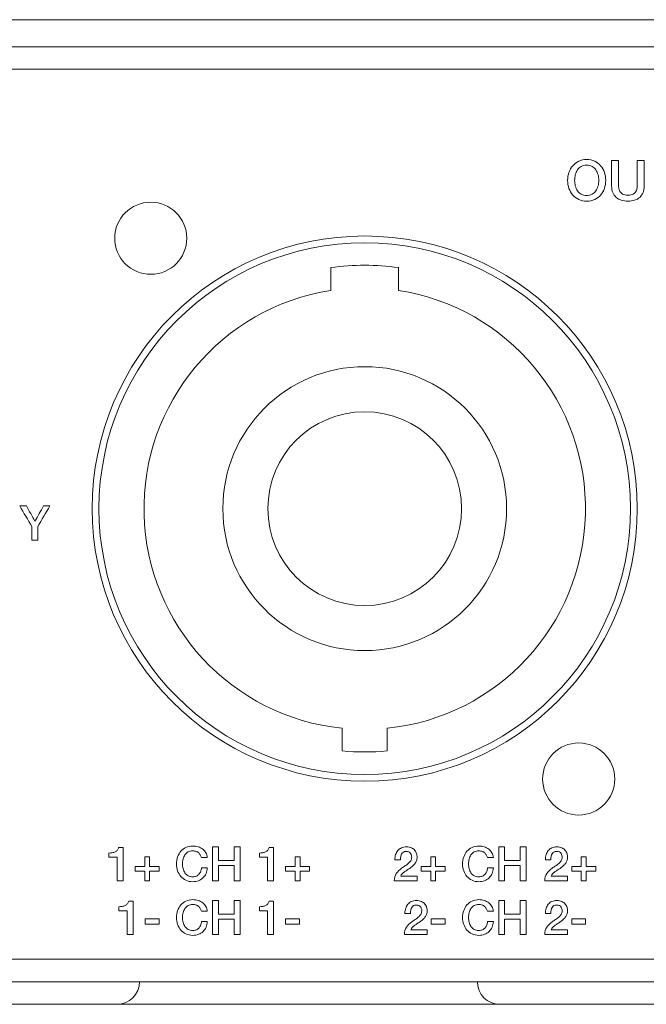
# Model space of a CAD drawing. Header units: millimetres. Extents: x 0 to 2122, y 0 to 1639.
# Tile 57 of 85: x 1693 to 1721, y 784 to 828. Entities that reach past the tile are written whole.
import ezdxf

# ---------------------------------------------------------------- set-up
doc = ezdxf.new("R2010")
doc.units = ezdxf.units.MM
doc.layers.add('1', color=7, linetype='Continuous', true_color=0xffffff)
doc.layers.add('2', color=7, linetype='Continuous', true_color=0xffffff)

msp = doc.modelspace()

# ---------------------------------------------------------------- linework, layer by layer
at = {"layer": '1', "color": 7, "linetype": 'Continuous', "lineweight": 13}
for p, q in [((1889.126, 827.737), (1474.126, 827.737)), ((1889.126, 826.537), (1474.126, 826.537)), ((1889.526, 825.537), (1473.726, 825.537)), ((1706.626, 816.733), (1706.626, 815.722)), ((1709.626, 815.722), (1709.626, 816.733)), ((1707.126, 796.288), (1707.126, 795.284)), ((1709.126, 795.284), (1709.126, 796.288)), ((1889.526, 786.037), (1473.726, 786.037)), ((1473.726, 785.037), (1889.526, 785.037)), ((1697.126, 784.037), (1687.126, 784.037)), ((1714.124, 784.037), (1697.122, 784.037)), ((1724.126, 784.037), (1714.126, 784.037))]:
    msp.add_line(p, q, dxfattribs=at)
for centre, radius in [((1698.626, 818.037), 1.6), ((1708.126, 806.037), 12.1), ((1708.126, 806.037), 11.8), ((1708.126, 806.037), 6.3), ((1708.126, 806.037), 4.3), ((1717.626, 794.037), 1.6)]:
    msp.add_circle(centre, radius, dxfattribs=at)
for centre, radius, start, end in [((1708.126, 806.037), 10.8, 82.0164, 97.9836), ((1708.126, 806.037), 9.8, 98.8044, 264.1433), ((1708.126, 806.037), 9.8, 275.8567, 81.1956), ((1708.126, 806.037), 10.8, 264.6872, 275.3128), ((1714.126, 785.037), 1, 180, 270)]:
    msp.add_arc(centre, radius, start, end, dxfattribs=at)
at = {"layer": '1', "color": 7, "linetype": 'Continuous', "lineweight": 13, "extrusion": (0, 0, -1)}
msp.add_arc((-1697.126, 785.037), 1, 180, 270, dxfattribs=at)
at = {"layer": '2', "color": 7, "linetype": 'Continuous', "lineweight": 13}
for points, knots in [([(1717.194, 820.962), (1717.233, 821.075), (1717.288, 821.173), (1717.433, 821.341), (1717.522, 821.407), (1717.626, 821.457)], [0.8125, 0.8125, 0.8125, 0.8125, 0.875, 0.875, 0.9375, 0.9375, 0.9375, 0.9375]), ([(1719.139, 820.064), (1719.104, 820.148), (1719.087, 820.247), (1719.087, 820.36), (1719.087, 820.36), (1719.087, 821.489), (1719.087, 821.489)], [0.90909091, 0.90909091, 0.90909091, 0.90909091, 0.95454545, 0.95454545, 0.95454545, 1, 1, 1, 1]), ([(1720.216, 820.281), (1720.222, 820.342), (1720.225, 820.402), (1720.225, 820.461), (1720.225, 820.461), (1720.225, 821.489), (1720.225, 821.489)], [0.40909091, 0.40909091, 0.40909091, 0.40909091, 0.45454545, 0.45454545, 0.45454545, 0.5, 0.5, 0.5, 0.5]), ([(1717.194, 820.249), (1717.155, 820.361), (1717.136, 820.48), (1717.136, 820.607), (1717.136, 820.732), (1717.155, 820.851), (1717.194, 820.962)], [0.6875, 0.6875, 0.6875, 0.6875, 0.75, 0.75, 0.75, 0.8125, 0.8125, 0.8125, 0.8125]), ([(1717.476, 820.854), (1717.455, 820.773), (1717.445, 820.691), (1717.445, 820.523), (1717.455, 820.441), (1717.476, 820.36)], [0.1875, 0.1875, 0.1875, 0.1875, 0.25, 0.25, 0.3125, 0.3125, 0.3125, 0.3125]), ([(1718.485, 820.36), (1718.506, 820.441), (1718.516, 820.523), (1718.516, 820.691), (1718.506, 820.773), (1718.485, 820.854)], [0.6875, 0.6875, 0.6875, 0.6875, 0.75, 0.75, 0.8125, 0.8125, 0.8125, 0.8125]), ([(1718.767, 820.962), (1718.806, 820.851), (1718.825, 820.732), (1718.825, 820.607), (1718.825, 820.48), (1718.806, 820.361), (1718.767, 820.249)], [0.1875, 0.1875, 0.1875, 0.1875, 0.25, 0.25, 0.25, 0.3125, 0.3125, 0.3125, 0.3125]), ([(1719.396, 820.461), (1719.396, 820.402), (1719.398, 820.342), (1719.41, 820.22), (1719.426, 820.166), (1719.481, 820.068), (1719.521, 820.028), (1719.577, 819.997)], [0.0909091, 0.0909091, 0.0909091, 0.0909091, 0.1363636, 0.1363636, 0.1818182, 0.1818182, 0.2272727, 0.2272727, 0.2272727, 0.2272727]), ([(1718.335, 819.756), (1718.23, 819.708), (1718.112, 819.683), (1717.849, 819.683), (1717.73, 819.708), (1717.522, 819.805), (1717.433, 819.871), (1717.36, 819.955)], [0.4375, 0.4375, 0.4375, 0.4375, 0.5, 0.5, 0.5625, 0.5625, 0.625, 0.625, 0.625, 0.625]), ([(1717.737, 819.992), (1717.806, 819.954), (1717.887, 819.936), (1718.074, 819.936), (1718.155, 819.954), (1718.224, 819.992)], [0.4375, 0.4375, 0.4375, 0.4375, 0.5, 0.5, 0.5625, 0.5625, 0.5625, 0.5625]), ([(1719.577, 819.997), (1719.632, 819.966), (1719.71, 819.95), (1719.911, 819.95), (1719.989, 819.966), (1720.044, 819.997)], [0.22727273, 0.22727273, 0.22727273, 0.22727273, 0.27272727, 0.27272727, 0.31818182, 0.31818182, 0.31818182, 0.31818182]), ([(1720.482, 820.064), (1720.447, 819.98), (1720.398, 819.909), (1720.271, 819.796), (1720.196, 819.754), (1720.107, 819.726)], [0.63636364, 0.63636364, 0.63636364, 0.63636364, 0.68181818, 0.68181818, 0.72727273, 0.72727273, 0.72727273, 0.72727273]), ([(1720.107, 819.726), (1720.018, 819.697), (1719.919, 819.683), (1719.702, 819.683), (1719.603, 819.697), (1719.514, 819.726)], [0.72727273, 0.72727273, 0.72727273, 0.72727273, 0.77272727, 0.77272727, 0.81818182, 0.81818182, 0.81818182, 0.81818182]), ([(1700.191, 790.999), (1700.281, 791.041), (1700.382, 791.062), (1700.495, 791.062), (1700.579, 791.062), (1700.66, 791.051), (1700.809, 791.004), (1700.875, 790.97), (1700.989, 790.881), (1701.035, 790.827), (1701.071, 790.764)], [0.8235294, 0.8235294, 0.8235294, 0.8235294, 0.8529412, 0.8529412, 0.8529412, 0.8823529, 0.8823529, 0.9117647, 0.9117647, 0.9411765, 0.9411765, 0.9411765, 0.9411765]), ([(1703.726, 790.806), (1703.765, 790.826), (1703.798, 790.851), (1703.853, 790.914), (1703.871, 790.952), (1703.88, 790.997)], [0.2, 0.2, 0.2, 0.2, 0.3, 0.3, 0.4, 0.4, 0.4, 0.4]), ([(1709.498, 790.682), (1709.52, 790.752), (1709.553, 790.813), (1709.641, 790.914), (1709.694, 790.954), (1709.819, 791.012), (1709.892, 791.026), (1709.976, 791.026), (1710.066, 791.026), (1710.141, 791.012), (1710.202, 790.982)], [0.5, 0.5, 0.5, 0.5, 0.5294118, 0.5294118, 0.5588235, 0.5588235, 0.5882353, 0.5882353, 0.5882353, 0.6176471, 0.6176471, 0.6176471, 0.6176471]), ([(1712.521, 790.576), (1712.554, 790.672), (1712.602, 790.756), (1712.726, 790.899), (1712.802, 790.957), (1712.891, 790.999)], [0.76470588, 0.76470588, 0.76470588, 0.76470588, 0.79411765, 0.79411765, 0.82352941, 0.82352941, 0.82352941, 0.82352941]), ([(1712.891, 790.999), (1712.981, 791.041), (1713.082, 791.062), (1713.195, 791.062), (1713.28, 791.062), (1713.359, 791.051), (1713.509, 791.004), (1713.575, 790.97), (1713.689, 790.881), (1713.736, 790.827), (1713.771, 790.764)], [0.8235294, 0.8235294, 0.8235294, 0.8235294, 0.8529412, 0.8529412, 0.8529412, 0.8823529, 0.8823529, 0.9117647, 0.9117647, 0.9411765, 0.9411765, 0.9411765, 0.9411765]), ([(1716.179, 790.682), (1716.2, 790.752), (1716.233, 790.813), (1716.321, 790.914), (1716.374, 790.954), (1716.5, 791.012), (1716.573, 791.026), (1716.655, 791.026), (1716.746, 791.026), (1716.822, 791.012), (1716.943, 790.952), (1716.992, 790.915), (1717.029, 790.87)], [0.5, 0.5, 0.5, 0.5, 0.5294118, 0.5294118, 0.5588235, 0.5588235, 0.5882353, 0.5882353, 0.5882353, 0.6176471, 0.6176471, 0.6470588, 0.6470588, 0.6470588, 0.6470588]), ([(1699.821, 789.964), (1699.787, 790.06), (1699.771, 790.162), (1699.771, 790.378), (1699.787, 790.48), (1699.821, 790.576)], [0.70588235, 0.70588235, 0.70588235, 0.70588235, 0.73529412, 0.73529412, 0.76470588, 0.76470588, 0.76470588, 0.76470588]), ([(1700.749, 790.762), (1700.718, 790.789), (1700.681, 790.809), (1700.598, 790.839), (1700.55, 790.847), (1700.495, 790.847), (1700.414, 790.847), (1700.345, 790.83), (1700.228, 790.765), (1700.18, 790.722), (1700.144, 790.668)], [0.0588235, 0.0588235, 0.0588235, 0.0588235, 0.0882353, 0.0882353, 0.1176471, 0.1176471, 0.1176471, 0.1470588, 0.1470588, 0.1764706, 0.1764706, 0.1764706, 0.1764706]), ([(1710.088, 790.799), (1710.055, 790.817), (1710.013, 790.825), (1709.961, 790.825), (1709.913, 790.825), (1709.873, 790.816), (1709.81, 790.778), (1709.784, 790.752), (1709.746, 790.685), (1709.732, 790.646), (1709.723, 790.601)], [0.2941176, 0.2941176, 0.2941176, 0.2941176, 0.3235294, 0.3235294, 0.3235294, 0.3529412, 0.3529412, 0.3823529, 0.3823529, 0.4117647, 0.4117647, 0.4117647, 0.4117647]), ([(1710.058, 790.286), (1710.102, 790.324), (1710.138, 790.365), (1710.194, 790.454), (1710.209, 790.505), (1710.211, 790.563)], [0.14705882, 0.14705882, 0.14705882, 0.14705882, 0.17647059, 0.17647059, 0.20588235, 0.20588235, 0.20588235, 0.20588235]), ([(1710.211, 790.563), (1710.211, 790.59), (1710.207, 790.618), (1710.195, 790.679), (1710.182, 790.707), (1710.164, 790.733)], [0.20588235, 0.20588235, 0.20588235, 0.20588235, 0.23529412, 0.23529412, 0.26470588, 0.26470588, 0.26470588, 0.26470588]), ([(1710.349, 790.87), (1710.387, 790.825), (1710.413, 790.776), (1710.444, 790.67), (1710.452, 790.619), (1710.452, 790.571), (1710.452, 790.512), (1710.443, 790.458), (1710.424, 790.411)], [0.64705882, 0.64705882, 0.64705882, 0.64705882, 0.67647059, 0.67647059, 0.70588235, 0.70588235, 0.70588235, 0.73529412, 0.73529412, 0.73529412, 0.73529412]), ([(1712.521, 789.964), (1712.488, 790.06), (1712.471, 790.162), (1712.471, 790.378), (1712.488, 790.48), (1712.521, 790.576)], [0.70588235, 0.70588235, 0.70588235, 0.70588235, 0.73529412, 0.73529412, 0.76470588, 0.76470588, 0.76470588, 0.76470588]), ([(1713.449, 790.762), (1713.418, 790.789), (1713.382, 790.809), (1713.298, 790.839), (1713.25, 790.847), (1713.195, 790.847), (1713.114, 790.847), (1713.045, 790.83), (1712.928, 790.765), (1712.88, 790.722), (1712.807, 790.613), (1712.78, 790.552), (1712.745, 790.413), (1712.736, 790.343), (1712.736, 790.199), (1712.745, 790.128), (1712.78, 789.99), (1712.807, 789.928), (1712.88, 789.82), (1712.928, 789.776), (1713.045, 789.711), (1713.114, 789.695), (1713.195, 789.695), (1713.254, 789.695), (1713.306, 789.705), (1713.352, 789.726)], [0.0588235, 0.0588235, 0.0588235, 0.0588235, 0.0882353, 0.0882353, 0.1176471, 0.1176471, 0.1176471, 0.1470588, 0.1470588, 0.1764706, 0.1764706, 0.2058824, 0.2058824, 0.2352941, 0.2352941, 0.2647059, 0.2647059, 0.2941176, 0.2941176, 0.3235294, 0.3235294, 0.3529412, 0.3529412, 0.3529412, 0.3823529, 0.3823529, 0.3823529, 0.3823529]), ([(1716.844, 790.733), (1716.826, 790.759), (1716.8, 790.781), (1716.736, 790.817), (1716.693, 790.825), (1716.641, 790.825), (1716.593, 790.825), (1716.553, 790.816), (1716.521, 790.797)], [0.26470588, 0.26470588, 0.26470588, 0.26470588, 0.29411765, 0.29411765, 0.32352941, 0.32352941, 0.32352941, 0.35294118, 0.35294118, 0.35294118, 0.35294118]), ([(1716.89, 790.563), (1716.89, 790.59), (1716.888, 790.618), (1716.875, 790.679), (1716.862, 790.707), (1716.844, 790.733)], [0.20588235, 0.20588235, 0.20588235, 0.20588235, 0.23529412, 0.23529412, 0.26470588, 0.26470588, 0.26470588, 0.26470588]), ([(1717.029, 790.87), (1717.066, 790.825), (1717.093, 790.776), (1717.124, 790.67), (1717.132, 790.619), (1717.132, 790.571), (1717.132, 790.512), (1717.123, 790.458), (1717.086, 790.363), (1717.062, 790.318), (1716.999, 790.238), (1716.964, 790.201), (1716.925, 790.167)], [0.6470588, 0.6470588, 0.6470588, 0.6470588, 0.6764706, 0.6764706, 0.7058824, 0.7058824, 0.7058824, 0.7352941, 0.7352941, 0.7647059, 0.7647059, 0.7941176, 0.7941176, 0.7941176, 0.7941176]), ([(1700.062, 790.482), (1700.045, 790.413), (1700.035, 790.343), (1700.035, 790.199), (1700.045, 790.128), (1700.062, 790.059)], [0.20588235, 0.20588235, 0.20588235, 0.20588235, 0.23529412, 0.23529412, 0.26470588, 0.26470588, 0.26470588, 0.26470588]), ([(1709.764, 790.076), (1709.812, 790.111), (1709.862, 790.146), (1709.966, 790.212), (1710.014, 790.248), (1710.058, 790.286)], [0.08823529, 0.08823529, 0.08823529, 0.08823529, 0.11764706, 0.11764706, 0.14705882, 0.14705882, 0.14705882, 0.14705882]), ([(1710.35, 790.278), (1710.319, 790.238), (1710.284, 790.201), (1710.205, 790.133), (1710.164, 790.101), (1710.079, 790.042), (1710.037, 790.014), (1709.995, 789.987)], [0.76470588, 0.76470588, 0.76470588, 0.76470588, 0.79411765, 0.79411765, 0.82352941, 0.82352941, 0.85294118, 0.85294118, 0.85294118, 0.85294118]), ([(1716.444, 790.076), (1716.492, 790.111), (1716.542, 790.146), (1716.647, 790.212), (1716.695, 790.248), (1716.782, 790.324), (1716.818, 790.365), (1716.846, 790.409)], [0.08823529, 0.08823529, 0.08823529, 0.08823529, 0.11764706, 0.11764706, 0.14705882, 0.14705882, 0.17647059, 0.17647059, 0.17647059, 0.17647059]), ([(1700.144, 789.874), (1700.18, 789.82), (1700.228, 789.776), (1700.345, 789.711), (1700.414, 789.695), (1700.495, 789.695), (1700.554, 789.695), (1700.606, 789.705), (1700.697, 789.746), (1700.736, 789.774), (1700.768, 789.81)], [0.2941176, 0.2941176, 0.2941176, 0.2941176, 0.3235294, 0.3235294, 0.3529412, 0.3529412, 0.3529412, 0.3823529, 0.3823529, 0.4117647, 0.4117647, 0.4117647, 0.4117647]), ([(1701.138, 790.091), (1701.133, 790.001), (1701.113, 789.918), (1701.047, 789.768), (1701.002, 789.704), (1700.889, 789.595), (1700.823, 789.553), (1700.747, 789.524)], [0.5, 0.5, 0.5, 0.5, 0.52941176, 0.52941176, 0.55882353, 0.55882353, 0.58823529, 0.58823529, 0.58823529, 0.58823529]), ([(1700.768, 789.81), (1700.8, 789.846), (1700.826, 789.888), (1700.862, 789.984), (1700.874, 790.036), (1700.88, 790.091)], [0.41176471, 0.41176471, 0.41176471, 0.41176471, 0.44117647, 0.44117647, 0.47058824, 0.47058824, 0.47058824, 0.47058824]), ([(1709.438, 789.515), (1709.439, 789.638), (1709.469, 789.745), (1709.584, 789.929), (1709.664, 790.008), (1709.764, 790.076)], [0.02941176, 0.02941176, 0.02941176, 0.02941176, 0.05882353, 0.05882353, 0.08823529, 0.08823529, 0.08823529, 0.08823529]), ([(1709.995, 789.987), (1709.952, 789.96), (1709.913, 789.934), (1709.841, 789.88), (1709.81, 789.852), (1709.756, 789.794), (1709.738, 789.764), (1709.728, 789.731)], [0.85294118, 0.85294118, 0.85294118, 0.85294118, 0.88235294, 0.88235294, 0.91176471, 0.91176471, 0.94117647, 0.94117647, 0.94117647, 0.94117647]), ([(1712.891, 789.542), (1712.802, 789.583), (1712.726, 789.64), (1712.602, 789.784), (1712.554, 789.868), (1712.521, 789.964)], [0.64705882, 0.64705882, 0.64705882, 0.64705882, 0.67647059, 0.67647059, 0.70588235, 0.70588235, 0.70588235, 0.70588235]), ([(1713.352, 789.726), (1713.397, 789.746), (1713.436, 789.774), (1713.501, 789.846), (1713.526, 789.888), (1713.544, 789.936)], [0.38235294, 0.38235294, 0.38235294, 0.38235294, 0.41176471, 0.41176471, 0.44117647, 0.44117647, 0.44117647, 0.44117647]), ([(1716.118, 789.515), (1716.12, 789.638), (1716.149, 789.745), (1716.265, 789.929), (1716.344, 790.008), (1716.444, 790.076)], [0.02941176, 0.02941176, 0.02941176, 0.02941176, 0.05882353, 0.05882353, 0.08823529, 0.08823529, 0.08823529, 0.08823529]), ([(1716.802, 790.072), (1716.759, 790.042), (1716.717, 790.014), (1716.633, 789.96), (1716.593, 789.934), (1716.521, 789.88), (1716.49, 789.852), (1716.463, 789.823)], [0.82352941, 0.82352941, 0.82352941, 0.82352941, 0.85294118, 0.85294118, 0.88235294, 0.88235294, 0.91176471, 0.91176471, 0.91176471, 0.91176471]), ([(1700.747, 789.524), (1700.67, 789.494), (1700.587, 789.479), (1700.495, 789.479), (1700.382, 789.479), (1700.281, 789.5), (1700.191, 789.542)], [0.58823529, 0.58823529, 0.58823529, 0.58823529, 0.61764706, 0.61764706, 0.61764706, 0.64705882, 0.64705882, 0.64705882, 0.64705882]), ([(1713.646, 789.65), (1713.59, 789.595), (1713.523, 789.553), (1713.371, 789.494), (1713.287, 789.479), (1713.195, 789.479), (1713.082, 789.479), (1712.981, 789.5), (1712.891, 789.542)], [0.55882353, 0.55882353, 0.55882353, 0.55882353, 0.58823529, 0.58823529, 0.61764706, 0.61764706, 0.61764706, 0.64705882, 0.64705882, 0.64705882, 0.64705882]), ([(1697.362, 788.383), (1697.41, 788.392), (1697.454, 788.406), (1697.531, 788.445), (1697.564, 788.471), (1697.592, 788.502)], [0.1, 0.1, 0.1, 0.1, 0.2, 0.2, 0.3, 0.3, 0.3, 0.3]), ([(1700.64, 788.443), (1700.598, 788.458), (1700.55, 788.466), (1700.495, 788.466), (1700.414, 788.466), (1700.345, 788.449), (1700.228, 788.384), (1700.18, 788.341), (1700.144, 788.287)], [0.08823529, 0.08823529, 0.08823529, 0.08823529, 0.11764706, 0.11764706, 0.11764706, 0.14705882, 0.14705882, 0.17647059, 0.17647059, 0.17647059, 0.17647059]), ([(1700.191, 788.618), (1700.281, 788.66), (1700.382, 788.682), (1700.495, 788.682), (1700.579, 788.682), (1700.66, 788.67), (1700.809, 788.623), (1700.875, 788.589), (1700.989, 788.501), (1701.036, 788.447), (1701.071, 788.383)], [0.8235294, 0.8235294, 0.8235294, 0.8235294, 0.8529412, 0.8529412, 0.8529412, 0.8823529, 0.8823529, 0.9117647, 0.9117647, 0.9411765, 0.9411765, 0.9411765, 0.9411765]), ([(1703.726, 788.425), (1703.765, 788.445), (1703.798, 788.471), (1703.853, 788.533), (1703.871, 788.571), (1703.88, 788.616)], [0.2, 0.2, 0.2, 0.2, 0.3, 0.3, 0.4, 0.4, 0.4, 0.4]), ([(1710.611, 788.352), (1710.592, 788.379), (1710.567, 788.4), (1710.502, 788.436), (1710.459, 788.444), (1710.407, 788.444), (1710.359, 788.444), (1710.32, 788.435), (1710.256, 788.397), (1710.231, 788.371), (1710.193, 788.304), (1710.178, 788.265), (1710.169, 788.22)], [0.2647059, 0.2647059, 0.2647059, 0.2647059, 0.2941176, 0.2941176, 0.3235294, 0.3235294, 0.3235294, 0.3529412, 0.3529412, 0.3823529, 0.3823529, 0.4117647, 0.4117647, 0.4117647, 0.4117647]), ([(1710.203, 788.602), (1710.266, 788.631), (1710.339, 788.646), (1710.422, 788.646), (1710.512, 788.646), (1710.588, 788.631), (1710.709, 788.571), (1710.758, 788.534), (1710.796, 788.489)], [0.55882353, 0.55882353, 0.55882353, 0.55882353, 0.58823529, 0.58823529, 0.58823529, 0.61764706, 0.61764706, 0.64705882, 0.64705882, 0.64705882, 0.64705882]), ([(1710.796, 788.489), (1710.833, 788.444), (1710.86, 788.395), (1710.891, 788.289), (1710.898, 788.238), (1710.898, 788.19), (1710.898, 788.131), (1710.889, 788.078), (1710.871, 788.03)], [0.64705882, 0.64705882, 0.64705882, 0.64705882, 0.67647059, 0.67647059, 0.70588235, 0.70588235, 0.70588235, 0.73529412, 0.73529412, 0.73529412, 0.73529412]), ([(1713.34, 788.443), (1713.298, 788.458), (1713.25, 788.466), (1713.195, 788.466), (1713.114, 788.466), (1713.045, 788.449), (1712.928, 788.384), (1712.88, 788.341), (1712.844, 788.287)], [0.08823529, 0.08823529, 0.08823529, 0.08823529, 0.11764706, 0.11764706, 0.11764706, 0.14705882, 0.14705882, 0.17647059, 0.17647059, 0.17647059, 0.17647059]), ([(1712.891, 788.618), (1712.981, 788.66), (1713.082, 788.682), (1713.195, 788.682), (1713.279, 788.682), (1713.36, 788.67), (1713.509, 788.623), (1713.575, 788.589), (1713.689, 788.501), (1713.736, 788.447), (1713.771, 788.383)], [0.8235294, 0.8235294, 0.8235294, 0.8235294, 0.8529412, 0.8529412, 0.8529412, 0.8823529, 0.8823529, 0.9117647, 0.9117647, 0.9411765, 0.9411765, 0.9411765, 0.9411765]), ([(1716.146, 788.074), (1716.146, 788.156), (1716.156, 788.232), (1716.2, 788.371), (1716.233, 788.432), (1716.277, 788.483)], [0.47058824, 0.47058824, 0.47058824, 0.47058824, 0.5, 0.5, 0.52941176, 0.52941176, 0.52941176, 0.52941176]), ([(1716.436, 788.602), (1716.499, 788.631), (1716.572, 788.646), (1716.655, 788.646), (1716.746, 788.646), (1716.822, 788.631), (1716.943, 788.571), (1716.992, 788.534), (1717.029, 788.489)], [0.55882353, 0.55882353, 0.55882353, 0.55882353, 0.58823529, 0.58823529, 0.58823529, 0.61764706, 0.61764706, 0.64705882, 0.64705882, 0.64705882, 0.64705882]), ([(1716.844, 788.352), (1716.826, 788.379), (1716.8, 788.4), (1716.736, 788.436), (1716.693, 788.444), (1716.641, 788.444), (1716.593, 788.444), (1716.553, 788.435), (1716.521, 788.416)], [0.26470588, 0.26470588, 0.26470588, 0.26470588, 0.29411765, 0.29411765, 0.32352941, 0.32352941, 0.32352941, 0.35294118, 0.35294118, 0.35294118, 0.35294118]), ([(1717.029, 788.489), (1717.066, 788.444), (1717.093, 788.395), (1717.124, 788.289), (1717.132, 788.238), (1717.132, 788.19), (1717.132, 788.131), (1717.123, 788.078), (1717.104, 788.03)], [0.64705882, 0.64705882, 0.64705882, 0.64705882, 0.67647059, 0.67647059, 0.70588235, 0.70588235, 0.70588235, 0.73529412, 0.73529412, 0.73529412, 0.73529412]), ([(1699.821, 787.583), (1699.788, 787.679), (1699.771, 787.781), (1699.771, 787.997), (1699.788, 788.099), (1699.821, 788.195)], [0.70588235, 0.70588235, 0.70588235, 0.70588235, 0.73529412, 0.73529412, 0.76470588, 0.76470588, 0.76470588, 0.76470588]), ([(1700.062, 788.102), (1700.045, 788.032), (1700.036, 787.962), (1700.036, 787.818), (1700.045, 787.747), (1700.062, 787.678)], [0.20588235, 0.20588235, 0.20588235, 0.20588235, 0.23529412, 0.23529412, 0.26470588, 0.26470588, 0.26470588, 0.26470588]), ([(1710.871, 788.03), (1710.853, 787.982), (1710.828, 787.938), (1710.766, 787.857), (1710.731, 787.82), (1710.691, 787.786)], [0.73529412, 0.73529412, 0.73529412, 0.73529412, 0.76470588, 0.76470588, 0.79411765, 0.79411765, 0.79411765, 0.79411765]), ([(1712.521, 787.583), (1712.488, 787.679), (1712.471, 787.781), (1712.471, 787.997), (1712.488, 788.099), (1712.521, 788.195)], [0.70588235, 0.70588235, 0.70588235, 0.70588235, 0.73529412, 0.73529412, 0.76470588, 0.76470588, 0.76470588, 0.76470588]), ([(1712.762, 788.102), (1712.745, 788.032), (1712.736, 787.962), (1712.736, 787.818), (1712.745, 787.747), (1712.762, 787.678)], [0.20588235, 0.20588235, 0.20588235, 0.20588235, 0.23529412, 0.23529412, 0.26470588, 0.26470588, 0.26470588, 0.26470588]), ([(1717.104, 788.03), (1717.086, 787.982), (1717.062, 787.938), (1716.999, 787.857), (1716.964, 787.82), (1716.924, 787.786)], [0.73529412, 0.73529412, 0.73529412, 0.73529412, 0.76470588, 0.76470588, 0.79411765, 0.79411765, 0.79411765, 0.79411765]), ([(1700.652, 787.345), (1700.697, 787.365), (1700.736, 787.394), (1700.801, 787.466), (1700.826, 787.507), (1700.844, 787.555)], [0.38235294, 0.38235294, 0.38235294, 0.38235294, 0.41176471, 0.41176471, 0.44117647, 0.44117647, 0.44117647, 0.44117647]), ([(1709.885, 787.134), (1709.886, 787.257), (1709.916, 787.364), (1710.031, 787.548), (1710.11, 787.627), (1710.211, 787.695)], [0.02941176, 0.02941176, 0.02941176, 0.02941176, 0.05882353, 0.05882353, 0.08823529, 0.08823529, 0.08823529, 0.08823529]), ([(1713.352, 787.345), (1713.397, 787.365), (1713.436, 787.394), (1713.501, 787.466), (1713.526, 787.507), (1713.544, 787.555)], [0.38235294, 0.38235294, 0.38235294, 0.38235294, 0.41176471, 0.41176471, 0.44117647, 0.44117647, 0.44117647, 0.44117647]), ([(1716.118, 787.134), (1716.12, 787.257), (1716.149, 787.364), (1716.265, 787.548), (1716.344, 787.627), (1716.444, 787.695)], [0.02941176, 0.02941176, 0.02941176, 0.02941176, 0.05882353, 0.05882353, 0.08823529, 0.08823529, 0.08823529, 0.08823529]), ([(1700.747, 787.143), (1700.67, 787.113), (1700.587, 787.098), (1700.495, 787.098), (1700.382, 787.098), (1700.281, 787.119), (1700.191, 787.161)], [0.58823529, 0.58823529, 0.58823529, 0.58823529, 0.61764706, 0.61764706, 0.61764706, 0.64705882, 0.64705882, 0.64705882, 0.64705882]), ([(1700.287, 787.363), (1700.345, 787.33), (1700.414, 787.314), (1700.495, 787.314), (1700.554, 787.314), (1700.606, 787.324), (1700.652, 787.345)], [0.32352941, 0.32352941, 0.32352941, 0.32352941, 0.35294118, 0.35294118, 0.35294118, 0.38235294, 0.38235294, 0.38235294, 0.38235294]), ([(1713.447, 787.143), (1713.37, 787.113), (1713.287, 787.098), (1713.195, 787.098), (1713.082, 787.098), (1712.981, 787.119), (1712.891, 787.161)], [0.58823529, 0.58823529, 0.58823529, 0.58823529, 0.61764706, 0.61764706, 0.61764706, 0.64705882, 0.64705882, 0.64705882, 0.64705882]), ([(1712.987, 787.363), (1713.045, 787.33), (1713.114, 787.314), (1713.195, 787.314), (1713.254, 787.314), (1713.306, 787.324), (1713.352, 787.345)], [0.32352941, 0.32352941, 0.32352941, 0.32352941, 0.35294118, 0.35294118, 0.35294118, 0.38235294, 0.38235294, 0.38235294, 0.38235294])]:
    msp.add_open_spline(points, degree=3, knots=knots, dxfattribs=at)
for points in [[(1717.737, 821.222), (1717.669, 821.184), (1717.613, 821.134), (1717.571, 821.07)], [(1717.626, 821.457), (1717.73, 821.506), (1717.849, 821.531), (1717.98, 821.531)], [(1717.981, 821.279), (1717.887, 821.279), (1717.806, 821.26), (1717.737, 821.222)], [(1717.98, 821.531), (1718.112, 821.531), (1718.23, 821.506), (1718.335, 821.457)], [(1718.224, 821.222), (1718.155, 821.26), (1718.074, 821.279), (1717.981, 821.279)], [(1718.39, 821.07), (1718.347, 821.134), (1718.292, 821.184), (1718.224, 821.222)], [(1718.335, 821.457), (1718.439, 821.407), (1718.528, 821.341), (1718.6, 821.256)], [(1718.6, 821.256), (1718.673, 821.173), (1718.728, 821.075), (1718.767, 820.962)], [(1719.087, 821.489), (1719.087, 821.489), (1719.396, 821.489), (1719.396, 821.489)], [(1719.396, 821.489), (1719.396, 821.489), (1719.396, 820.461), (1719.396, 820.461)], [(1720.225, 821.489), (1720.225, 821.489), (1720.534, 821.489), (1720.534, 821.489)], [(1720.534, 821.489), (1720.534, 821.489), (1720.534, 820.36), (1720.534, 820.36)], [(1717.571, 821.07), (1717.528, 821.007), (1717.496, 820.935), (1717.476, 820.854)], [(1718.485, 820.854), (1718.465, 820.935), (1718.434, 821.007), (1718.39, 821.07)], [(1717.476, 820.36), (1717.496, 820.279), (1717.528, 820.208), (1717.571, 820.144)], [(1718.39, 820.144), (1718.434, 820.208), (1718.465, 820.279), (1718.485, 820.36)], [(1720.167, 820.117), (1720.195, 820.166), (1720.211, 820.22), (1720.216, 820.281)], [(1720.534, 820.36), (1720.534, 820.247), (1720.517, 820.148), (1720.482, 820.064)], [(1717.36, 819.955), (1717.288, 820.039), (1717.233, 820.137), (1717.194, 820.249)], [(1717.571, 820.144), (1717.613, 820.081), (1717.669, 820.03), (1717.737, 819.992)], [(1718.224, 819.992), (1718.292, 820.03), (1718.347, 820.081), (1718.39, 820.144)], [(1718.6, 819.955), (1718.528, 819.871), (1718.439, 819.805), (1718.335, 819.756)], [(1718.767, 820.249), (1718.728, 820.137), (1718.673, 820.039), (1718.6, 819.955)], [(1719.286, 819.853), (1719.222, 819.909), (1719.173, 819.98), (1719.139, 820.064)], [(1719.514, 819.726), (1719.425, 819.754), (1719.349, 819.796), (1719.286, 819.853)], [(1720.044, 819.997), (1720.099, 820.028), (1720.14, 820.068), (1720.167, 820.117)], [(1693.353, 805.237), (1693.171, 805.544), (1692.99, 805.85), (1692.808, 806.156)], [(1692.808, 806.156), (1692.906, 806.156), (1693.005, 806.156), (1693.103, 806.156)], [(1693.103, 806.156), (1693.231, 805.93), (1693.359, 805.704), (1693.487, 805.478)], [(1693.487, 805.478), (1693.613, 805.704), (1693.739, 805.93), (1693.865, 806.156)], [(1694.149, 806.156), (1693.968, 805.85), (1693.788, 805.544), (1693.607, 805.237)], [(1693.865, 806.156), (1693.96, 806.156), (1694.054, 806.156), (1694.149, 806.156)], [(1693.353, 804.644), (1693.353, 804.842), (1693.353, 805.04), (1693.353, 805.237)], [(1693.607, 805.237), (1693.607, 805.04), (1693.607, 804.842), (1693.607, 804.644)], [(1693.607, 804.644), (1693.522, 804.644), (1693.437, 804.644), (1693.353, 804.644)], [(1697.145, 790.883), (1697.173, 790.914), (1697.191, 790.952), (1697.199, 790.997)], [(1697.199, 790.997), (1697.199, 790.997), (1697.396, 790.997), (1697.396, 790.997)], [(1697.396, 790.997), (1697.396, 790.997), (1697.396, 789.515), (1697.396, 789.515)], [(1699.963, 790.827), (1700.026, 790.899), (1700.102, 790.957), (1700.191, 790.999)], [(1701.373, 791.026), (1701.461, 791.026), (1701.55, 791.026), (1701.638, 791.026)], [(1701.373, 789.515), (1701.373, 790.019), (1701.373, 790.523), (1701.373, 791.026)], [(1701.638, 791.026), (1701.638, 790.826), (1701.638, 790.626), (1701.638, 790.425)], [(1702.326, 790.425), (1702.326, 790.626), (1702.326, 790.826), (1702.326, 791.026)], [(1702.326, 791.026), (1702.414, 791.026), (1702.502, 791.026), (1702.59, 791.026)], [(1702.59, 791.026), (1702.59, 790.523), (1702.59, 790.019), (1702.59, 789.515)], [(1703.88, 790.997), (1703.88, 790.997), (1704.076, 790.997), (1704.076, 790.997)], [(1704.076, 790.997), (1704.076, 790.997), (1704.076, 789.515), (1704.076, 789.515)], [(1710.202, 790.982), (1710.262, 790.952), (1710.312, 790.915), (1710.349, 790.87)], [(1714.074, 791.026), (1714.162, 791.026), (1714.25, 791.026), (1714.338, 791.026)], [(1714.074, 789.515), (1714.074, 790.019), (1714.074, 790.523), (1714.074, 791.026)], [(1714.338, 791.026), (1714.338, 790.826), (1714.338, 790.626), (1714.338, 790.425)], [(1715.026, 790.425), (1715.026, 790.626), (1715.026, 790.826), (1715.026, 791.026)], [(1715.026, 791.026), (1715.114, 791.026), (1715.202, 791.026), (1715.291, 791.026)], [(1715.291, 791.026), (1715.291, 790.523), (1715.291, 790.019), (1715.291, 789.515)], [(1696.767, 790.751), (1696.818, 790.751), (1696.868, 790.756), (1696.915, 790.764)], [(1696.767, 790.561), (1696.767, 790.561), (1696.767, 790.751), (1696.767, 790.751)], [(1697.132, 790.561), (1697.132, 790.561), (1696.767, 790.561), (1696.767, 790.561)], [(1696.915, 790.764), (1696.963, 790.772), (1697.007, 790.787), (1697.046, 790.806)], [(1697.046, 790.806), (1697.084, 790.826), (1697.118, 790.851), (1697.145, 790.883)], [(1697.132, 789.515), (1697.132, 789.515), (1697.132, 790.561), (1697.132, 790.561)], [(1698.359, 790.586), (1698.431, 790.586), (1698.503, 790.586), (1698.575, 790.586)], [(1698.359, 790.159), (1698.359, 790.301), (1698.359, 790.444), (1698.359, 790.586)], [(1698.575, 790.586), (1698.575, 790.444), (1698.575, 790.301), (1698.575, 790.159)], [(1699.821, 790.576), (1699.854, 790.672), (1699.901, 790.756), (1699.963, 790.827)], [(1700.144, 790.668), (1700.107, 790.613), (1700.08, 790.552), (1700.062, 790.482)], [(1700.825, 790.667), (1700.806, 790.703), (1700.78, 790.735), (1700.749, 790.762)], [(1700.872, 790.546), (1700.86, 790.59), (1700.845, 790.63), (1700.825, 790.667)], [(1701.136, 790.546), (1701.136, 790.546), (1700.872, 790.546), (1700.872, 790.546)], [(1701.071, 790.764), (1701.106, 790.7), (1701.128, 790.628), (1701.136, 790.546)], [(1703.448, 790.751), (1703.499, 790.751), (1703.548, 790.756), (1703.596, 790.764)], [(1703.448, 790.561), (1703.448, 790.561), (1703.448, 790.751), (1703.448, 790.751)], [(1703.812, 790.561), (1703.812, 790.561), (1703.448, 790.561), (1703.448, 790.561)], [(1703.596, 790.764), (1703.644, 790.772), (1703.687, 790.787), (1703.726, 790.806)], [(1703.812, 789.515), (1703.812, 789.515), (1703.812, 790.561), (1703.812, 790.561)], [(1705.04, 790.586), (1705.111, 790.586), (1705.183, 790.586), (1705.255, 790.586)], [(1705.04, 790.159), (1705.04, 790.301), (1705.04, 790.444), (1705.04, 790.586)], [(1705.255, 790.586), (1705.255, 790.444), (1705.255, 790.301), (1705.255, 790.159)], [(1709.466, 790.455), (1709.466, 790.537), (1709.476, 790.613), (1709.498, 790.682)], [(1709.723, 790.601), (1709.714, 790.555), (1709.708, 790.507), (1709.707, 790.455)], [(1710.164, 790.733), (1710.145, 790.759), (1710.12, 790.781), (1710.088, 790.799)], [(1711.059, 790.586), (1711.131, 790.586), (1711.203, 790.586), (1711.275, 790.586)], [(1711.059, 790.159), (1711.059, 790.301), (1711.059, 790.444), (1711.059, 790.586)], [(1711.275, 790.586), (1711.275, 790.444), (1711.275, 790.301), (1711.275, 790.159)], [(1713.525, 790.667), (1713.506, 790.703), (1713.48, 790.735), (1713.449, 790.762)], [(1713.572, 790.546), (1713.561, 790.59), (1713.545, 790.63), (1713.525, 790.667)], [(1713.836, 790.546), (1713.836, 790.546), (1713.572, 790.546), (1713.572, 790.546)], [(1713.771, 790.764), (1713.806, 790.7), (1713.828, 790.628), (1713.836, 790.546)], [(1716.146, 790.455), (1716.146, 790.537), (1716.156, 790.613), (1716.179, 790.682)], [(1716.403, 790.601), (1716.394, 790.555), (1716.388, 790.507), (1716.387, 790.455)], [(1716.445, 790.718), (1716.426, 790.685), (1716.412, 790.646), (1716.403, 790.601)], [(1716.521, 790.797), (1716.49, 790.778), (1716.464, 790.752), (1716.445, 790.718)], [(1716.846, 790.409), (1716.875, 790.454), (1716.889, 790.505), (1716.89, 790.563)], [(1717.74, 790.586), (1717.812, 790.586), (1717.884, 790.586), (1717.955, 790.586)], [(1717.74, 790.159), (1717.74, 790.301), (1717.74, 790.444), (1717.74, 790.586)], [(1717.955, 790.586), (1717.955, 790.444), (1717.955, 790.301), (1717.955, 790.159)], [(1697.934, 789.943), (1697.934, 790.015), (1697.934, 790.087), (1697.934, 790.159)], [(1697.934, 790.159), (1698.075, 790.159), (1698.217, 790.159), (1698.359, 790.159)], [(1698.575, 790.159), (1698.717, 790.159), (1698.859, 790.159), (1699.001, 790.159)], [(1699.001, 790.159), (1699.001, 790.087), (1699.001, 790.015), (1699.001, 789.943)], [(1701.638, 790.425), (1701.867, 790.425), (1702.096, 790.425), (1702.326, 790.425)], [(1702.326, 790.197), (1702.096, 790.197), (1701.867, 790.197), (1701.638, 790.197)], [(1701.638, 790.197), (1701.638, 789.97), (1701.638, 789.742), (1701.638, 789.515)], [(1702.326, 789.515), (1702.326, 789.742), (1702.326, 789.97), (1702.326, 790.197)], [(1704.614, 789.943), (1704.614, 790.015), (1704.614, 790.087), (1704.614, 790.159)], [(1704.614, 790.159), (1704.756, 790.159), (1704.898, 790.159), (1705.04, 790.159)], [(1705.255, 790.159), (1705.397, 790.159), (1705.539, 790.159), (1705.681, 790.159)], [(1705.681, 790.159), (1705.681, 790.087), (1705.681, 790.015), (1705.681, 789.943)], [(1709.707, 790.455), (1709.707, 790.455), (1709.466, 790.455), (1709.466, 790.455)], [(1710.424, 790.411), (1710.406, 790.363), (1710.381, 790.318), (1710.35, 790.278)], [(1710.634, 789.943), (1710.634, 790.015), (1710.634, 790.087), (1710.634, 790.159)], [(1710.634, 790.159), (1710.776, 790.159), (1710.918, 790.159), (1711.059, 790.159)], [(1711.275, 790.159), (1711.417, 790.159), (1711.559, 790.159), (1711.701, 790.159)], [(1711.701, 790.159), (1711.701, 790.087), (1711.701, 790.015), (1711.701, 789.943)], [(1714.338, 790.425), (1714.567, 790.425), (1714.797, 790.425), (1715.026, 790.425)], [(1715.026, 790.197), (1714.797, 790.197), (1714.567, 790.197), (1714.338, 790.197)], [(1714.338, 790.197), (1714.338, 789.97), (1714.338, 789.742), (1714.338, 789.515)], [(1715.026, 789.515), (1715.026, 789.742), (1715.026, 789.97), (1715.026, 790.197)], [(1716.387, 790.455), (1716.387, 790.455), (1716.146, 790.455), (1716.146, 790.455)], [(1716.925, 790.167), (1716.885, 790.133), (1716.844, 790.101), (1716.802, 790.072)], [(1717.314, 789.943), (1717.314, 790.015), (1717.314, 790.087), (1717.314, 790.159)], [(1717.314, 790.159), (1717.456, 790.159), (1717.598, 790.159), (1717.74, 790.159)], [(1717.955, 790.159), (1718.097, 790.159), (1718.239, 790.159), (1718.381, 790.159)], [(1718.381, 790.159), (1718.381, 790.087), (1718.381, 790.015), (1718.381, 789.943)], [(1698.359, 789.943), (1698.217, 789.943), (1698.075, 789.943), (1697.934, 789.943)], [(1698.359, 789.515), (1698.359, 789.658), (1698.359, 789.8), (1698.359, 789.943)], [(1699.001, 789.943), (1698.859, 789.943), (1698.717, 789.943), (1698.575, 789.943)], [(1698.575, 789.943), (1698.575, 789.8), (1698.575, 789.658), (1698.575, 789.515)], [(1699.963, 789.712), (1699.901, 789.784), (1699.854, 789.868), (1699.821, 789.964)], [(1700.191, 789.542), (1700.102, 789.583), (1700.026, 789.64), (1699.963, 789.712)], [(1700.062, 790.059), (1700.08, 789.99), (1700.107, 789.928), (1700.144, 789.874)], [(1700.88, 790.091), (1700.88, 790.091), (1701.138, 790.091), (1701.138, 790.091)], [(1705.04, 789.943), (1704.898, 789.943), (1704.756, 789.943), (1704.614, 789.943)], [(1705.04, 789.515), (1705.04, 789.658), (1705.04, 789.8), (1705.04, 789.943)], [(1705.681, 789.943), (1705.539, 789.943), (1705.397, 789.943), (1705.255, 789.943)], [(1705.255, 789.943), (1705.255, 789.8), (1705.255, 789.658), (1705.255, 789.515)], [(1709.728, 789.731), (1709.728, 789.731), (1710.45, 789.731), (1710.45, 789.731)], [(1710.45, 789.731), (1710.45, 789.731), (1710.45, 789.515), (1710.45, 789.515)], [(1711.059, 789.943), (1710.918, 789.943), (1710.776, 789.943), (1710.634, 789.943)], [(1711.059, 789.515), (1711.059, 789.658), (1711.059, 789.8), (1711.059, 789.943)], [(1711.701, 789.943), (1711.559, 789.943), (1711.417, 789.943), (1711.275, 789.943)], [(1711.275, 789.943), (1711.275, 789.8), (1711.275, 789.658), (1711.275, 789.515)], [(1713.544, 789.936), (1713.563, 789.984), (1713.575, 790.036), (1713.58, 790.091)], [(1713.58, 790.091), (1713.58, 790.091), (1713.839, 790.091), (1713.839, 790.091)], [(1713.78, 789.843), (1713.747, 789.768), (1713.702, 789.704), (1713.646, 789.65)], [(1713.839, 790.091), (1713.833, 790.001), (1713.814, 789.918), (1713.78, 789.843)], [(1716.463, 789.823), (1716.436, 789.794), (1716.418, 789.764), (1716.408, 789.731)], [(1716.408, 789.731), (1716.408, 789.731), (1717.13, 789.731), (1717.13, 789.731)], [(1717.13, 789.731), (1717.13, 789.731), (1717.13, 789.515), (1717.13, 789.515)], [(1717.74, 789.943), (1717.598, 789.943), (1717.456, 789.943), (1717.314, 789.943)], [(1717.74, 789.515), (1717.74, 789.658), (1717.74, 789.8), (1717.74, 789.943)], [(1718.381, 789.943), (1718.239, 789.943), (1718.097, 789.943), (1717.955, 789.943)], [(1717.955, 789.943), (1717.955, 789.8), (1717.955, 789.658), (1717.955, 789.515)], [(1697.396, 789.515), (1697.396, 789.515), (1697.132, 789.515), (1697.132, 789.515)], [(1698.575, 789.515), (1698.503, 789.515), (1698.431, 789.515), (1698.359, 789.515)], [(1701.638, 789.515), (1701.55, 789.515), (1701.461, 789.515), (1701.373, 789.515)], [(1702.59, 789.515), (1702.502, 789.515), (1702.414, 789.515), (1702.326, 789.515)], [(1704.076, 789.515), (1704.076, 789.515), (1703.812, 789.515), (1703.812, 789.515)], [(1705.255, 789.515), (1705.183, 789.515), (1705.111, 789.515), (1705.04, 789.515)], [(1710.45, 789.515), (1710.45, 789.515), (1709.438, 789.515), (1709.438, 789.515)], [(1711.275, 789.515), (1711.203, 789.515), (1711.131, 789.515), (1711.059, 789.515)], [(1714.338, 789.515), (1714.25, 789.515), (1714.162, 789.515), (1714.074, 789.515)], [(1715.291, 789.515), (1715.202, 789.515), (1715.114, 789.515), (1715.026, 789.515)], [(1717.13, 789.515), (1717.13, 789.515), (1716.118, 789.515), (1716.118, 789.515)], [(1717.955, 789.515), (1717.884, 789.515), (1717.812, 789.515), (1717.74, 789.515)], [(1697.214, 788.37), (1697.265, 788.37), (1697.314, 788.375), (1697.362, 788.383)], [(1697.214, 788.18), (1697.214, 788.18), (1697.214, 788.37), (1697.214, 788.37)], [(1697.592, 788.502), (1697.62, 788.533), (1697.637, 788.571), (1697.646, 788.616)], [(1697.646, 788.616), (1697.646, 788.616), (1697.843, 788.616), (1697.843, 788.616)], [(1697.843, 788.616), (1697.843, 788.616), (1697.843, 787.134), (1697.843, 787.134)], [(1699.821, 788.195), (1699.854, 788.291), (1699.901, 788.375), (1699.963, 788.447)], [(1699.963, 788.447), (1700.026, 788.519), (1700.102, 788.576), (1700.191, 788.618)], [(1700.749, 788.381), (1700.718, 788.408), (1700.681, 788.429), (1700.64, 788.443)], [(1700.825, 788.286), (1700.806, 788.322), (1700.78, 788.354), (1700.749, 788.381)], [(1701.071, 788.383), (1701.106, 788.32), (1701.128, 788.247), (1701.136, 788.165)], [(1701.373, 788.646), (1701.461, 788.646), (1701.55, 788.646), (1701.638, 788.646)], [(1701.373, 787.134), (1701.373, 787.638), (1701.373, 788.142), (1701.373, 788.646)], [(1701.638, 788.646), (1701.638, 788.445), (1701.638, 788.245), (1701.638, 788.044)], [(1702.326, 788.044), (1702.326, 788.245), (1702.326, 788.445), (1702.326, 788.646)], [(1702.326, 788.646), (1702.414, 788.646), (1702.502, 788.646), (1702.591, 788.646)], [(1702.591, 788.646), (1702.591, 788.142), (1702.591, 787.638), (1702.591, 787.134)], [(1703.448, 788.37), (1703.499, 788.37), (1703.548, 788.375), (1703.596, 788.383)], [(1703.448, 788.18), (1703.448, 788.18), (1703.448, 788.37), (1703.448, 788.37)], [(1703.596, 788.383), (1703.644, 788.392), (1703.687, 788.406), (1703.726, 788.425)], [(1703.88, 788.616), (1703.88, 788.616), (1704.076, 788.616), (1704.076, 788.616)], [(1704.076, 788.616), (1704.076, 788.616), (1704.076, 787.134), (1704.076, 787.134)], [(1709.945, 788.302), (1709.967, 788.371), (1710, 788.432), (1710.043, 788.483)], [(1710.043, 788.483), (1710.087, 788.533), (1710.14, 788.573), (1710.203, 788.602)], [(1710.647, 788.268), (1710.641, 788.298), (1710.629, 788.326), (1710.611, 788.352)], [(1712.521, 788.195), (1712.554, 788.291), (1712.601, 788.375), (1712.663, 788.447)], [(1712.663, 788.447), (1712.726, 788.519), (1712.802, 788.576), (1712.891, 788.618)], [(1713.449, 788.381), (1713.418, 788.408), (1713.381, 788.429), (1713.34, 788.443)], [(1713.525, 788.286), (1713.506, 788.322), (1713.48, 788.354), (1713.449, 788.381)], [(1713.771, 788.383), (1713.806, 788.32), (1713.828, 788.247), (1713.836, 788.165)], [(1714.073, 788.646), (1714.161, 788.646), (1714.25, 788.646), (1714.338, 788.646)], [(1714.073, 787.134), (1714.073, 787.638), (1714.073, 788.142), (1714.073, 788.646)], [(1714.338, 788.646), (1714.338, 788.445), (1714.338, 788.245), (1714.338, 788.044)], [(1715.026, 788.044), (1715.026, 788.245), (1715.026, 788.445), (1715.026, 788.646)], [(1715.026, 788.646), (1715.114, 788.646), (1715.202, 788.646), (1715.291, 788.646)], [(1715.291, 788.646), (1715.291, 788.142), (1715.291, 787.638), (1715.291, 787.134)], [(1716.277, 788.483), (1716.321, 788.533), (1716.374, 788.573), (1716.436, 788.602)], [(1716.521, 788.416), (1716.49, 788.397), (1716.464, 788.371), (1716.445, 788.338)], [(1716.881, 788.268), (1716.875, 788.298), (1716.862, 788.326), (1716.844, 788.352)], [(1697.578, 788.18), (1697.578, 788.18), (1697.214, 788.18), (1697.214, 788.18)], [(1697.578, 787.134), (1697.578, 787.134), (1697.578, 788.18), (1697.578, 788.18)], [(1700.144, 788.287), (1700.107, 788.232), (1700.08, 788.171), (1700.062, 788.102)], [(1700.872, 788.165), (1700.861, 788.209), (1700.845, 788.249), (1700.825, 788.286)], [(1701.136, 788.165), (1701.136, 788.165), (1700.872, 788.165), (1700.872, 788.165)], [(1701.638, 788.044), (1701.867, 788.044), (1702.097, 788.044), (1702.326, 788.044)], [(1703.812, 788.18), (1703.812, 788.18), (1703.448, 788.18), (1703.448, 788.18)], [(1703.812, 787.134), (1703.812, 787.134), (1703.812, 788.18), (1703.812, 788.18)], [(1709.912, 788.074), (1709.912, 788.156), (1709.923, 788.232), (1709.945, 788.302)], [(1710.153, 788.074), (1710.153, 788.074), (1709.912, 788.074), (1709.912, 788.074)], [(1710.169, 788.22), (1710.16, 788.175), (1710.155, 788.126), (1710.153, 788.074)], [(1710.505, 787.905), (1710.548, 787.943), (1710.584, 787.984), (1710.613, 788.029)], [(1710.613, 788.029), (1710.641, 788.073), (1710.656, 788.124), (1710.657, 788.182)], [(1710.657, 788.182), (1710.657, 788.209), (1710.654, 788.237), (1710.647, 788.268)], [(1712.844, 788.287), (1712.807, 788.232), (1712.78, 788.171), (1712.762, 788.102)], [(1713.572, 788.165), (1713.561, 788.209), (1713.545, 788.249), (1713.525, 788.286)], [(1713.836, 788.165), (1713.836, 788.165), (1713.572, 788.165), (1713.572, 788.165)], [(1714.338, 788.044), (1714.567, 788.044), (1714.797, 788.044), (1715.026, 788.044)], [(1716.387, 788.074), (1716.387, 788.074), (1716.146, 788.074), (1716.146, 788.074)], [(1716.403, 788.22), (1716.394, 788.175), (1716.388, 788.126), (1716.387, 788.074)], [(1716.445, 788.338), (1716.426, 788.304), (1716.412, 788.265), (1716.403, 788.22)], [(1716.738, 787.905), (1716.782, 787.943), (1716.818, 787.984), (1716.846, 788.029)], [(1716.846, 788.029), (1716.875, 788.073), (1716.889, 788.124), (1716.89, 788.182)], [(1716.89, 788.182), (1716.89, 788.209), (1716.888, 788.237), (1716.881, 788.268)], [(1698.999, 787.824), (1698.793, 787.824), (1698.588, 787.824), (1698.383, 787.824)], [(1698.383, 787.824), (1698.383, 787.748), (1698.383, 787.672), (1698.383, 787.596)], [(1698.383, 787.596), (1698.588, 787.596), (1698.793, 787.596), (1698.999, 787.596)], [(1698.999, 787.596), (1698.999, 787.672), (1698.999, 787.748), (1698.999, 787.824)], [(1699.963, 787.331), (1699.901, 787.403), (1699.854, 787.487), (1699.821, 787.583)], [(1700.062, 787.678), (1700.08, 787.609), (1700.107, 787.547), (1700.144, 787.493)], [(1700.144, 787.493), (1700.18, 787.439), (1700.228, 787.395), (1700.287, 787.363)], [(1700.844, 787.555), (1700.863, 787.603), (1700.874, 787.655), (1700.88, 787.71)], [(1700.88, 787.71), (1700.88, 787.71), (1701.138, 787.71), (1701.138, 787.71)], [(1701.138, 787.71), (1701.133, 787.62), (1701.114, 787.537), (1701.08, 787.462)], [(1702.326, 787.816), (1702.097, 787.816), (1701.867, 787.816), (1701.638, 787.816)], [(1701.638, 787.816), (1701.638, 787.589), (1701.638, 787.361), (1701.638, 787.134)], [(1702.326, 787.134), (1702.326, 787.361), (1702.326, 787.589), (1702.326, 787.816)], [(1705.232, 787.824), (1705.027, 787.824), (1704.822, 787.824), (1704.616, 787.824)], [(1704.616, 787.824), (1704.616, 787.748), (1704.616, 787.672), (1704.616, 787.596)], [(1704.616, 787.596), (1704.822, 787.596), (1705.027, 787.596), (1705.232, 787.596)], [(1705.232, 787.596), (1705.232, 787.672), (1705.232, 787.748), (1705.232, 787.824)], [(1710.211, 787.695), (1710.259, 787.73), (1710.308, 787.765), (1710.361, 787.798)], [(1710.323, 787.526), (1710.288, 787.499), (1710.256, 787.471), (1710.23, 787.442)], [(1710.441, 787.606), (1710.399, 787.579), (1710.36, 787.553), (1710.323, 787.526)], [(1710.361, 787.798), (1710.413, 787.831), (1710.461, 787.867), (1710.505, 787.905)], [(1710.568, 787.691), (1710.526, 787.661), (1710.483, 787.633), (1710.441, 787.606)], [(1710.691, 787.786), (1710.652, 787.752), (1710.611, 787.721), (1710.568, 787.691)], [(1711.699, 787.824), (1711.493, 787.824), (1711.288, 787.824), (1711.083, 787.824)], [(1711.083, 787.824), (1711.083, 787.748), (1711.083, 787.672), (1711.083, 787.596)], [(1711.083, 787.596), (1711.288, 787.596), (1711.493, 787.596), (1711.699, 787.596)], [(1711.699, 787.596), (1711.699, 787.672), (1711.699, 787.748), (1711.699, 787.824)], [(1712.663, 787.331), (1712.601, 787.403), (1712.554, 787.487), (1712.521, 787.583)], [(1712.762, 787.678), (1712.78, 787.609), (1712.807, 787.547), (1712.844, 787.493)], [(1712.844, 787.493), (1712.88, 787.439), (1712.928, 787.395), (1712.987, 787.363)], [(1713.544, 787.555), (1713.563, 787.603), (1713.574, 787.655), (1713.58, 787.71)], [(1713.58, 787.71), (1713.58, 787.71), (1713.838, 787.71), (1713.838, 787.71)], [(1713.838, 787.71), (1713.833, 787.62), (1713.814, 787.537), (1713.78, 787.462)], [(1715.026, 787.816), (1714.797, 787.816), (1714.567, 787.816), (1714.338, 787.816)], [(1714.338, 787.816), (1714.338, 787.589), (1714.338, 787.361), (1714.338, 787.134)], [(1715.026, 787.134), (1715.026, 787.361), (1715.026, 787.589), (1715.026, 787.816)], [(1716.444, 787.695), (1716.492, 787.73), (1716.542, 787.765), (1716.594, 787.798)], [(1716.557, 787.526), (1716.521, 787.499), (1716.49, 787.471), (1716.463, 787.442)], [(1716.675, 787.606), (1716.632, 787.579), (1716.593, 787.553), (1716.557, 787.526)], [(1716.594, 787.798), (1716.647, 787.831), (1716.695, 787.867), (1716.738, 787.905)], [(1716.802, 787.691), (1716.759, 787.661), (1716.717, 787.633), (1716.675, 787.606)], [(1716.924, 787.786), (1716.885, 787.752), (1716.844, 787.721), (1716.802, 787.691)], [(1717.932, 787.824), (1717.727, 787.824), (1717.522, 787.824), (1717.316, 787.824)], [(1717.316, 787.824), (1717.316, 787.748), (1717.316, 787.672), (1717.316, 787.596)], [(1717.316, 787.596), (1717.522, 787.596), (1717.727, 787.596), (1717.932, 787.596)], [(1717.932, 787.596), (1717.932, 787.672), (1717.932, 787.748), (1717.932, 787.824)], [(1697.843, 787.134), (1697.843, 787.134), (1697.578, 787.134), (1697.578, 787.134)], [(1700.191, 787.161), (1700.102, 787.202), (1700.026, 787.259), (1699.963, 787.331)], [(1700.946, 787.269), (1700.89, 787.214), (1700.823, 787.172), (1700.747, 787.143)], [(1701.08, 787.462), (1701.047, 787.388), (1701.002, 787.323), (1700.946, 787.269)], [(1701.638, 787.134), (1701.55, 787.134), (1701.461, 787.134), (1701.373, 787.134)], [(1702.591, 787.134), (1702.502, 787.134), (1702.414, 787.134), (1702.326, 787.134)], [(1704.076, 787.134), (1704.076, 787.134), (1703.812, 787.134), (1703.812, 787.134)], [(1710.896, 787.134), (1710.896, 787.134), (1709.885, 787.134), (1709.885, 787.134)], [(1710.23, 787.442), (1710.203, 787.413), (1710.185, 787.383), (1710.175, 787.35)], [(1710.175, 787.35), (1710.175, 787.35), (1710.896, 787.35), (1710.896, 787.35)], [(1710.896, 787.35), (1710.896, 787.35), (1710.896, 787.134), (1710.896, 787.134)], [(1712.891, 787.161), (1712.802, 787.202), (1712.726, 787.259), (1712.663, 787.331)], [(1713.646, 787.269), (1713.59, 787.214), (1713.523, 787.172), (1713.447, 787.143)], [(1713.78, 787.462), (1713.747, 787.388), (1713.702, 787.323), (1713.646, 787.269)], [(1714.338, 787.134), (1714.25, 787.134), (1714.161, 787.134), (1714.073, 787.134)], [(1715.291, 787.134), (1715.202, 787.134), (1715.114, 787.134), (1715.026, 787.134)], [(1717.13, 787.134), (1717.13, 787.134), (1716.118, 787.134), (1716.118, 787.134)], [(1716.463, 787.442), (1716.436, 787.413), (1716.418, 787.383), (1716.408, 787.35)], [(1716.408, 787.35), (1716.408, 787.35), (1717.13, 787.35), (1717.13, 787.35)], [(1717.13, 787.35), (1717.13, 787.35), (1717.13, 787.134), (1717.13, 787.134)]]:
    msp.add_open_spline(points, degree=3, dxfattribs=at)

doc.saveas('drawing.dxf')
